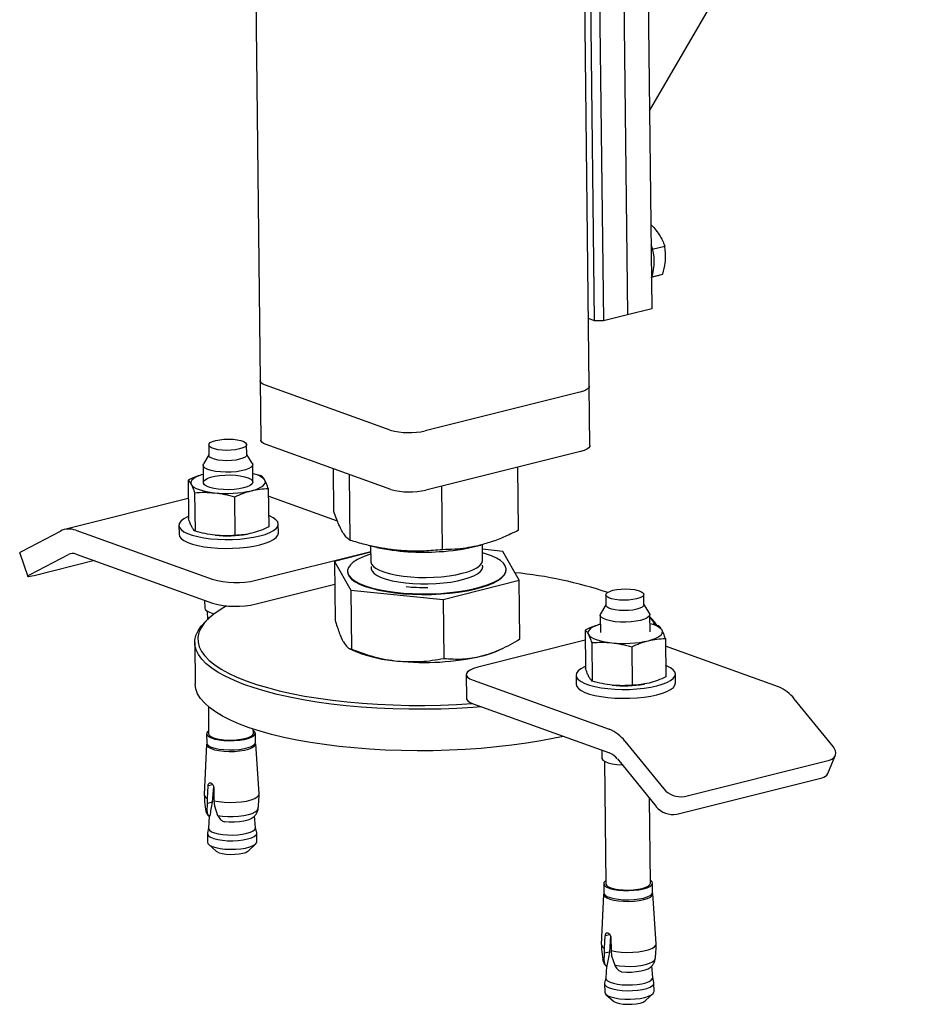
# Model space of a CAD drawing. Header units: millimetres. Extents: x 0 to 841, y 0 to 594.
# Tile 78 of 177: x 483 to 498, y 38 to 54. Entities that reach past the tile are written whole.
import ezdxf

# ---------------------------------------------------------------- set-up
doc = ezdxf.new("R2010")
doc.units = ezdxf.units.MM
doc.layers.add('TRAIT-FORT', color=4, linetype='Continuous', lineweight=25)

msp = doc.modelspace()

# ---------------------------------------------------------------- linework, layer by layer
at = {"layer": 'TRAIT-FORT', "color": 4, "linetype": 'Continuous', "lineweight": 25}
for p, q in [((486.879, 75.533), (487.193, 48.155)), ((492.491, 48.066), (492.179, 75.333)), ((493.462, 52.501), (504.37, 71.225)), ((493.378, 59.813), (493.499, 49.313)), ((492.579, 49.121), (492.459, 59.621)), ((492.599, 59.618), (492.72, 49.118)), ((492.989, 59.716), (493.109, 49.216)), ((493.508, 50.273), (493.707, 50.323)), ((493.5, 49.828), (493.675, 49.871)), ((493.499, 49.313), (493.109, 49.216)), ((492.579, 49.121), (492.479, 49.157)), ((493.109, 49.216), (492.72, 49.118)), ((492.72, 49.118), (492.579, 49.121)), ((487.193, 48.155), (487.203, 47.2)), ((489.287, 47.36), (487.281, 48.081)), ((492.502, 47.111), (492.491, 48.066)), ((492.342, 47.971), (489.849, 47.347)), ((486.364, 47.121), (486.366, 46.954)), ((486.976, 46.961), (486.974, 47.128)), ((489.297, 46.405), (487.292, 47.127)), ((486.366, 46.962), (486.279, 46.817)), ((487.066, 46.826), (486.976, 46.969)), ((492.353, 47.016), (489.86, 46.393)), ((486.273, 46.795), (486.276, 46.514)), ((487.076, 46.523), (487.073, 46.804)), ((491.354, 45.747), (491.343, 46.764)), ((487.216, 46.621), (487.075, 46.657)), ((488.38, 46.047), (488.372, 46.738)), ((488.642, 45.584), (488.63, 46.645)), ((486.031, 46.554), (486.038, 45.935)), ((490.13, 45.434), (490.118, 46.457)), ((486.137, 46.351), (486.144, 45.733)), ((487.323, 46.419), (487.33, 45.8)), ((488.438, 45.894), (487.324, 46.294)), ((486.034, 46.257), (484.04, 45.759)), ((486.79, 45.665), (486.783, 46.284)), ((485.884, 45.827), (485.886, 45.683)), ((487.486, 45.702), (487.484, 45.845)), ((483.362, 45.412), (483.976, 45.734)), ((484.225, 45.746), (486.419, 44.957)), ((486.982, 45.684), (486.986, 45.684)), ((488.949, 45.501), (489.071, 45.472)), ((488.972, 45.495), (488.975, 45.244)), ((490.673, 45.491), (490.746, 45.509)), ((490.775, 45.265), (490.772, 45.519)), ((483.32, 45.379), (483.449, 45.004)), ((483.491, 45.036), (484.105, 45.358)), ((484.23, 45.364), (486.423, 44.575)), ((487.122, 44.942), (488.973, 45.404)), ((488.973, 45.393), (488.389, 45.244)), ((491.101, 45.407), (490.773, 45.441)), ((491.364, 44.944), (491.101, 45.407)), ((484.525, 45.258), (483.551, 45.014)), ((488.389, 45.244), (488.652, 44.78)), ((488.389, 45.244), (488.4, 44.297)), ((488.599, 45.089), (488.599, 45.079)), ((491.154, 45.108), (491.154, 45.118)), ((487.126, 44.56), (488.394, 44.877)), ((490.139, 44.63), (491.364, 44.944)), ((491.375, 43.997), (491.364, 44.944)), ((488.652, 44.78), (490.139, 44.63)), ((488.652, 44.78), (488.662, 43.833)), ((492.76, 44.707), (492.762, 44.54)), ((493.372, 44.547), (493.37, 44.714)), ((486.298, 44.62), (486.299, 44.495)), ((490.139, 44.63), (490.15, 43.683)), ((492.762, 44.548), (492.675, 44.403)), ((493.462, 44.412), (493.372, 44.555)), ((486.34, 44.443), (486.342, 44.307)), ((493.472, 44.109), (493.469, 44.391)), ((486.37, 44.333), (486.323, 44.289)), ((492.669, 44.382), (492.672, 44.1)), ((493.612, 44.208), (493.47, 44.243)), ((492.426, 44.141), (492.433, 43.522)), ((486.139, 43.939), (486.147, 43.271)), ((492.428, 43.976), (490.697, 43.543)), ((492.532, 43.938), (492.539, 43.319)), ((493.718, 44.005), (493.725, 43.386)), ((488.628, 43.843), (488.734, 43.795)), ((491.048, 43.821), (491.108, 43.85)), ((493.178, 43.87), (493.185, 43.251)), ((495.542, 43.225), (493.72, 43.881)), ((490.511, 43.424), (490.515, 43.043)), ((490.621, 43.333), (492.815, 42.543)), ((492.28, 43.413), (492.281, 43.27)), ((493.881, 43.288), (493.88, 43.431)), ((493.377, 43.27), (493.381, 43.271)), ((496.42, 42.264), (495.793, 43.033)), ((486.358, 42.908), (486.363, 42.472)), ((490.625, 42.951), (492.819, 42.161)), ((487.083, 42.48), (487.082, 42.546)), ((486.33, 42.471), (486.332, 42.323)), ((487.117, 42.332), (487.115, 42.48)), ((493.067, 42.351), (493.693, 41.582)), ((486.327, 42.301), (486.292, 41.494)), ((487.176, 41.504), (487.122, 42.31)), ((492.694, 42.207), (492.695, 42.081)), ((492.736, 42.03), (492.758, 40.058)), ((492.945, 42.065), (493.572, 41.297)), ((494.025, 41.463), (496.362, 42.047)), ((496.334, 41.832), (496.455, 42.117)), ((493.903, 41.177), (496.241, 41.762)), ((486.343, 41.431), (486.354, 41.631)), ((486.429, 41.65), (486.354, 41.631)), ((486.44, 41.629), (486.42, 41.369)), ((486.446, 41.598), (486.448, 41.393)), ((486.345, 41.35), (486.343, 41.431)), ((486.448, 41.393), (486.456, 41.31)), ((493.478, 40.066), (493.462, 41.43)), ((486.338, 41.218), (486.345, 41.35)), ((486.42, 41.369), (486.345, 41.35)), ((486.456, 41.31), (486.508, 41.157)), ((486.373, 41.14), (486.361, 40.951)), ((486.364, 41.146), (486.381, 41.15)), ((486.377, 41.138), (486.364, 41.146)), ((486.381, 41.15), (486.377, 41.138)), ((486.583, 41.067), (486.616, 41.052)), ((487.119, 40.96), (487.102, 41.145)), ((486.361, 40.954), (486.344, 40.869)), ((487.138, 40.878), (487.119, 40.962)), ((486.344, 40.862), (486.345, 40.724)), ((487.14, 40.733), (487.138, 40.871)), ((486.365, 40.688), (486.485, 40.581)), ((487.003, 40.587), (487.121, 40.696)), ((492.726, 40.058), (492.727, 39.91)), ((493.512, 39.919), (493.511, 40.067)), ((492.722, 39.888), (492.687, 39.08)), ((493.572, 39.09), (493.518, 39.897)), ((492.738, 39.018), (492.75, 39.218)), ((492.825, 39.236), (492.75, 39.218)), ((492.835, 39.216), (492.816, 38.955)), ((492.842, 39.185), (492.844, 38.98)), ((492.74, 38.936), (492.738, 39.018)), ((492.734, 38.804), (492.74, 38.936)), ((492.816, 38.955), (492.74, 38.936)), ((492.844, 38.98), (492.851, 38.896)), ((492.851, 38.896), (492.903, 38.743)), ((492.769, 38.727), (492.757, 38.538)), ((492.76, 38.733), (492.776, 38.737)), ((492.773, 38.724), (492.76, 38.733)), ((492.776, 38.737), (492.773, 38.724)), ((493.514, 38.547), (493.498, 38.732)), ((492.757, 38.54), (492.74, 38.456)), ((492.979, 38.654), (493.012, 38.638)), ((493.533, 38.465), (493.514, 38.549)), ((492.739, 38.448), (492.741, 38.311)), ((493.536, 38.32), (493.534, 38.457)), ((492.761, 38.274), (492.881, 38.168)), ((493.399, 38.174), (493.516, 38.283))]:
    msp.add_line(p, q, dxfattribs=at)
at = {"layer": 'TRAIT-FORT', "color": 4, "linetype": 'Continuous', "lineweight": 25, "flags": 128}
for points in [[(487.281, 48.081), (487.238, 48.1), (487.209, 48.122), (487.194, 48.145), (487.193, 48.155)], [(487.281, 48.081), (487.238, 48.1), (487.209, 48.122), (487.194, 48.145), (487.193, 48.155)], [(492.491, 48.066), (492.489, 48.052), (492.473, 48.029), (492.442, 48.008), (492.398, 47.988), (492.342, 47.971)], [(492.491, 48.066), (492.489, 48.052), (492.473, 48.029), (492.442, 48.008), (492.398, 47.988), (492.342, 47.971)], [(486.478, 47.193), (486.541, 47.205), (486.61, 47.213), (486.684, 47.215), (486.756, 47.212), (486.824, 47.204), (486.882, 47.192), (486.928, 47.175), (486.959, 47.156), (486.973, 47.134), (486.97, 47.112), (486.949, 47.091), (486.912, 47.072), (486.86, 47.056), (486.798, 47.043), (486.728, 47.036), (486.655, 47.033), (486.582, 47.036), (486.515, 47.044), (486.456, 47.057), (486.41, 47.074), (486.379, 47.093), (486.365, 47.115), (486.369, 47.136), (486.39, 47.158), (486.427, 47.177), (486.478, 47.193)], [(487.292, 47.127), (487.249, 47.146), (487.22, 47.167), (487.205, 47.19), (487.203, 47.2)], [(492.502, 47.111), (492.5, 47.098), (492.484, 47.075), (492.453, 47.053), (492.409, 47.033), (492.353, 47.016)], [(486.862, 46.889), (486.8, 46.876), (486.73, 46.869), (486.657, 46.866), (486.584, 46.869), (486.517, 46.877), (486.458, 46.89), (486.412, 46.907), (486.381, 46.926), (486.367, 46.947), (486.366, 46.954)], [(486.976, 46.961), (486.972, 46.945), (486.951, 46.924), (486.914, 46.905), (486.862, 46.889)], [(487.066, 46.826), (487.072, 46.814), (487.069, 46.788), (487.048, 46.763), (487.01, 46.739), (486.956, 46.719), (486.889, 46.702), (486.811, 46.689), (486.727, 46.682), (486.641, 46.681), (486.556, 46.685), (486.476, 46.694), (486.406, 46.708), (486.348, 46.727), (486.306, 46.749), (486.28, 46.773), (486.273, 46.799), (486.279, 46.817)], [(486.275, 46.647), (486.242, 46.637), (486.192, 46.619), (486.15, 46.599), (486.117, 46.577), (486.093, 46.554), (486.08, 46.531), (486.076, 46.508), (486.083, 46.485)], [(486.925, 46.429), (486.853, 46.414), (486.772, 46.404), (486.687, 46.4), (486.601, 46.401), (486.519, 46.408), (486.444, 46.42), (486.38, 46.436), (486.33, 46.456), (486.296, 46.479), (486.28, 46.504), (486.282, 46.53), (486.303, 46.555), (486.341, 46.578), (486.395, 46.599), (486.462, 46.616), (486.539, 46.628), (486.622, 46.635), (486.708, 46.637), (486.793, 46.633), (486.872, 46.623), (486.942, 46.609), (486.999, 46.591), (487.041, 46.569), (487.067, 46.545), (487.074, 46.519), (487.062, 46.494), (487.032, 46.469), (486.986, 46.447), (486.925, 46.429)], [(486.083, 46.485), (486.1, 46.462), (486.127, 46.44), (486.164, 46.42), (486.209, 46.401), (486.262, 46.385), (486.322, 46.37), (486.388, 46.358), (486.459, 46.349)], [(487.052, 46.383), (487.11, 46.399), (487.16, 46.418), (487.203, 46.438), (487.236, 46.459), (487.259, 46.482), (487.273, 46.505), (487.276, 46.529), (487.269, 46.552)], [(487.185, 45.655), (487.273, 45.681), (487.347, 45.709), (487.406, 45.741), (487.449, 45.774), (487.476, 45.809), (487.484, 45.845), (487.475, 45.88), (487.447, 45.915), (487.403, 45.948), (487.343, 45.978), (487.328, 45.984)], [(486.037, 45.969), (486.021, 45.962), (485.962, 45.931), (485.919, 45.897), (485.893, 45.862), (485.884, 45.826), (485.894, 45.791), (485.921, 45.757), (485.965, 45.724), (486.025, 45.694), (486.1, 45.667), (486.188, 45.644), (486.287, 45.625), (486.395, 45.611), (486.509, 45.601), (486.628, 45.597), (486.747, 45.599), (486.865, 45.606), (486.979, 45.617), (487.087, 45.634), (487.185, 45.655)], [(485.886, 45.683), (485.886, 45.683), (485.895, 45.648), (485.922, 45.613), (485.966, 45.581), (486.027, 45.551), (486.102, 45.524), (486.19, 45.5), (486.289, 45.482), (486.397, 45.467), (486.511, 45.458), (486.629, 45.454), (486.749, 45.456), (486.867, 45.462), (486.981, 45.474), (487.089, 45.491), (487.187, 45.512)], [(487.187, 45.512), (487.274, 45.537), (487.349, 45.566), (487.408, 45.598), (487.451, 45.631), (487.477, 45.666), (487.486, 45.702)], [(483.32, 45.379), (483.32, 45.381), (483.325, 45.389), (483.339, 45.399), (483.362, 45.412)], [(488.973, 45.363), (488.935, 45.351), (488.84, 45.315), (488.759, 45.276), (488.693, 45.235), (488.645, 45.192), (488.613, 45.147), (488.599, 45.102), (488.604, 45.057), (488.626, 45.013), (488.665, 44.97), (488.722, 44.928), (488.795, 44.89), (488.883, 44.854), (488.985, 44.821), (489.099, 44.793), (489.224, 44.769), (489.359, 44.75), (489.501, 44.736), (489.648, 44.727), (489.798, 44.723), (489.95, 44.724), (490.1, 44.731), (490.247, 44.743), (490.389, 44.76), (490.524, 44.782), (490.65, 44.808), (490.765, 44.839), (490.867, 44.873), (490.955, 44.911), (491.029, 44.951), (491.086, 44.993), (491.126, 45.037), (491.149, 45.082), (491.154, 45.127), (491.14, 45.172), (491.11, 45.216), (491.061, 45.258), (490.997, 45.298), (490.916, 45.335), (490.821, 45.37), (490.773, 45.384)], [(488.975, 45.244), (488.975, 45.238), (488.987, 45.201), (489.016, 45.165), (489.062, 45.13), (489.124, 45.099), (489.201, 45.07), (489.29, 45.044), (489.391, 45.023), (489.502, 45.007), (489.619, 44.995), (489.742, 44.988), (489.867, 44.986), (489.992, 44.99), (490.115, 44.999), (490.234, 45.012), (490.345, 45.031), (490.447, 45.054), (490.538, 45.08), (490.616, 45.11), (490.68, 45.143), (490.728, 45.178), (490.76, 45.215), (490.774, 45.252), (490.775, 45.265)], [(488.979, 45.163), (488.979, 45.163), (488.978, 45.125), (488.994, 45.088), (489.028, 45.053), (489.078, 45.019), (489.143, 44.988), (489.223, 44.96), (489.316, 44.935), (489.419, 44.915), (489.532, 44.9), (489.651, 44.889), (489.774, 44.884), (489.9, 44.883), (490.025, 44.888), (490.147, 44.898), (490.263, 44.913), (490.373, 44.933), (490.472, 44.957), (490.56, 44.984), (490.635, 45.015), (490.695, 45.048), (490.739, 45.084), (490.766, 45.121), (490.776, 45.158), (490.772, 45.184)], [(483.551, 45.014), (483.516, 45.006), (483.487, 45.001), (483.466, 44.999), (483.453, 45.001), (483.449, 45.005), (483.454, 45.013), (483.468, 45.023), (483.491, 45.036)], [(488.599, 45.079), (488.604, 45.047), (488.626, 45.003), (488.665, 44.96), (488.722, 44.919), (488.795, 44.88), (488.883, 44.844), (488.985, 44.812), (489.099, 44.784), (489.225, 44.76), (489.359, 44.74), (489.501, 44.726), (489.648, 44.717), (489.798, 44.713), (489.95, 44.715), (490.1, 44.721), (490.247, 44.733), (490.389, 44.751), (490.524, 44.772), (490.65, 44.799), (490.765, 44.829), (490.867, 44.864), (490.956, 44.901), (491.029, 44.941), (491.086, 44.984), (491.126, 45.028), (491.149, 45.073), (491.154, 45.108)], [(493.256, 44.642), (493.194, 44.63), (493.124, 44.622), (493.05, 44.62), (492.978, 44.623), (492.91, 44.631), (492.852, 44.643), (492.806, 44.66), (492.775, 44.68), (492.761, 44.701), (492.764, 44.723), (492.785, 44.744), (492.822, 44.763), (492.874, 44.78), (492.936, 44.792), (493.006, 44.799), (493.079, 44.802), (493.152, 44.799), (493.219, 44.791), (493.278, 44.778), (493.324, 44.761), (493.355, 44.742), (493.369, 44.721), (493.366, 44.699), (493.345, 44.677), (493.307, 44.658), (493.256, 44.642)], [(493.372, 44.547), (493.367, 44.532), (493.346, 44.51), (493.309, 44.491), (493.258, 44.475), (493.196, 44.463), (493.126, 44.455), (493.052, 44.453), (492.98, 44.456), (492.912, 44.464), (492.854, 44.476), (492.808, 44.493), (492.777, 44.513), (492.763, 44.534), (492.762, 44.54)], [(486.652, 44.529), (486.547, 44.468), (486.445, 44.397), (486.36, 44.324), (486.292, 44.25), (486.241, 44.175), (486.207, 44.099), (486.191, 44.023), (486.192, 43.947), (486.211, 43.871), (486.247, 43.797), (486.301, 43.723)], [(486.299, 44.495), (486.307, 44.473), (486.332, 44.448), (486.375, 44.426), (486.432, 44.408), (486.454, 44.403)], [(493.319, 44.296), (493.246, 44.281), (493.165, 44.272), (493.08, 44.267), (492.993, 44.268), (492.911, 44.275), (492.835, 44.287), (492.771, 44.304), (492.72, 44.324), (492.686, 44.347), (492.67, 44.372), (492.672, 44.398), (492.675, 44.403)], [(493.462, 44.412), (493.468, 44.387), (493.457, 44.362), (493.427, 44.337), (493.38, 44.315), (493.319, 44.296)], [(486.253, 43.671), (486.199, 43.746), (486.162, 43.822), (486.142, 43.898), (486.141, 43.975), (486.158, 44.053), (486.192, 44.129), (486.244, 44.205), (486.313, 44.28), (486.323, 44.289)], [(492.67, 44.233), (492.638, 44.224), (492.588, 44.205), (492.545, 44.185), (492.512, 44.163), (492.489, 44.141), (492.475, 44.118), (492.472, 44.094), (492.479, 44.071)], [(492.479, 44.071), (492.496, 44.048), (492.523, 44.027), (492.559, 44.006), (492.604, 43.988), (492.657, 43.971), (492.718, 43.957), (492.784, 43.945), (492.855, 43.936)], [(493.448, 43.969), (493.506, 43.986), (493.556, 44.004), (493.598, 44.024), (493.631, 44.046), (493.655, 44.068), (493.668, 44.092), (493.672, 44.115), (493.665, 44.138)], [(490.755, 42.904), (490.616, 42.894), (490.36, 42.879), (490.103, 42.869), (489.844, 42.864), (489.585, 42.865), (489.328, 42.871), (489.074, 42.883), (488.823, 42.9), (488.578, 42.922), (488.338, 42.949), (488.107, 42.98), (487.883, 43.017), (487.669, 43.058), (487.466, 43.104), (487.275, 43.154), (487.095, 43.208), (486.929, 43.265), (486.778, 43.326), (486.641, 43.39), (486.519, 43.457), (486.414, 43.526), (486.325, 43.598), (486.253, 43.671)], [(486.301, 43.723), (486.372, 43.65), (486.46, 43.58), (486.564, 43.511), (486.683, 43.446), (486.819, 43.382), (486.968, 43.322), (487.132, 43.266), (487.309, 43.213), (487.498, 43.163), (487.698, 43.118), (487.909, 43.078), (488.13, 43.042), (488.359, 43.01), (488.595, 42.983), (488.837, 42.962), (489.084, 42.945), (489.335, 42.934), (489.589, 42.928), (489.844, 42.927), (490.099, 42.931), (490.354, 42.941), (490.606, 42.956), (490.606, 42.956)], [(490.697, 43.543), (490.627, 43.522), (490.572, 43.497), (490.534, 43.47), (490.513, 43.441), (490.512, 43.412), (490.531, 43.383), (490.567, 43.357), (490.621, 43.333)], [(492.433, 43.556), (492.417, 43.549), (492.357, 43.517), (492.314, 43.483), (492.288, 43.448), (492.28, 43.413), (492.289, 43.377), (492.316, 43.343), (492.36, 43.31), (492.421, 43.28), (492.496, 43.253), (492.584, 43.23), (492.683, 43.211), (492.791, 43.197), (492.905, 43.188), (493.023, 43.184), (493.143, 43.185), (493.261, 43.192), (493.375, 43.204), (493.483, 43.22), (493.581, 43.242), (493.668, 43.267), (493.742, 43.296), (493.802, 43.327), (493.845, 43.361), (493.871, 43.396), (493.88, 43.431), (493.87, 43.467), (493.843, 43.501), (493.799, 43.534), (493.739, 43.564), (493.723, 43.57)], [(492.281, 43.27), (492.281, 43.27), (492.291, 43.234), (492.318, 43.2), (492.362, 43.167), (492.422, 43.137), (492.497, 43.11), (492.585, 43.087), (492.684, 43.068), (492.792, 43.054), (492.907, 43.045), (493.025, 43.041), (493.144, 43.042), (493.263, 43.049), (493.377, 43.061), (493.484, 43.077), (493.583, 43.098), (493.67, 43.124), (493.744, 43.152), (493.803, 43.184), (493.847, 43.218), (493.873, 43.253), (493.881, 43.288)], [(492.079, 42.428), (491.935, 42.397), (491.713, 42.355), (491.483, 42.318), (491.245, 42.285), (491, 42.258), (490.75, 42.235), (490.496, 42.217), (490.239, 42.205), (489.981, 42.198), (489.722, 42.196), (489.464, 42.2), (489.208, 42.208), (488.955, 42.223), (488.707, 42.242), (488.465, 42.266), (488.229, 42.296), (488.001, 42.33), (487.783, 42.369), (487.574, 42.412), (487.377, 42.46), (487.191, 42.512), (487.018, 42.568), (486.859, 42.627), (486.715, 42.689), (486.586, 42.755), (486.472, 42.823), (486.375, 42.893), (486.295, 42.966), (486.231, 43.04), (486.186, 43.115), (486.157, 43.192), (486.147, 43.269), (486.147, 43.271)], [(490.515, 43.043), (490.517, 43.03), (490.535, 43.001), (490.572, 42.975), (490.625, 42.951)], [(486.362, 42.518), (486.342, 42.5), (486.33, 42.475), (486.337, 42.45), (486.362, 42.426), (486.404, 42.404), (486.461, 42.386), (486.53, 42.372), (486.607, 42.363), (486.691, 42.359), (486.776, 42.36), (486.858, 42.367), (486.934, 42.379), (487, 42.396), (487.053, 42.416), (487.091, 42.439), (487.111, 42.464), (487.114, 42.489), (487.098, 42.514), (487.082, 42.526)], [(486.332, 42.323), (486.339, 42.302), (486.364, 42.278), (486.406, 42.256), (486.462, 42.238), (486.531, 42.224), (486.609, 42.215), (486.693, 42.211), (486.777, 42.212), (486.86, 42.219), (486.936, 42.231), (487.002, 42.248), (487.055, 42.268), (487.093, 42.291), (487.113, 42.316), (487.117, 42.332)], [(486.363, 42.472), (486.363, 42.471), (486.372, 42.448), (486.399, 42.425), (486.442, 42.406), (486.499, 42.389), (486.568, 42.377), (486.644, 42.37), (486.724, 42.368), (486.804, 42.372), (486.88, 42.381), (486.948, 42.395), (487.005, 42.412), (487.048, 42.433), (487.074, 42.456), (487.083, 42.48)], [(486.327, 42.301), (486.334, 42.277), (486.359, 42.253), (486.401, 42.231), (486.459, 42.213), (486.529, 42.199), (486.608, 42.189), (486.692, 42.185), (486.778, 42.187), (486.862, 42.194), (486.939, 42.206), (487.006, 42.223), (487.06, 42.244), (487.098, 42.267), (487.119, 42.292), (487.122, 42.31)], [(496.362, 42.047), (496.398, 42.06), (496.426, 42.079), (496.447, 42.103), (496.46, 42.131), (496.463, 42.162), (496.458, 42.196), (496.443, 42.23), (496.42, 42.264)], [(492.695, 42.081), (492.696, 42.072), (492.713, 42.047), (492.747, 42.023), (492.797, 42.003), (492.862, 41.987), (492.937, 41.975), (493.02, 41.968), (493.024, 41.968)], [(486.448, 41.393), (486.526, 41.378), (486.613, 41.369), (486.705, 41.365), (486.799, 41.367), (486.889, 41.375), (486.973, 41.388), (487.046, 41.407), (487.105, 41.429), (487.147, 41.454), (487.171, 41.482), (487.176, 41.504)], [(486.312, 41.256), (486.316, 41.243), (486.338, 41.218)], [(486.508, 41.157), (486.586, 41.146), (486.671, 41.14), (486.759, 41.14), (486.846, 41.145), (486.929, 41.155), (487.003, 41.17), (487.065, 41.189), (487.114, 41.212), (487.146, 41.236), (487.16, 41.262), (487.161, 41.266)], [(487.079, 41.122), (487.047, 41.101), (486.996, 41.082), (486.932, 41.066), (486.858, 41.054), (486.778, 41.048), (486.696, 41.047), (486.616, 41.052)], [(486.361, 40.951), (486.362, 40.94), (486.378, 40.916), (486.41, 40.894), (486.458, 40.875), (486.519, 40.859), (486.59, 40.848), (486.669, 40.842), (486.75, 40.84), (486.832, 40.845), (486.909, 40.854), (486.978, 40.868)], [(486.978, 40.868), (487.035, 40.886), (487.08, 40.907), (487.108, 40.93), (487.119, 40.954), (487.119, 40.96)], [(486.344, 40.869), (486.345, 40.853), (486.361, 40.828), (486.395, 40.804), (486.445, 40.784), (486.509, 40.768), (486.584, 40.756), (486.666, 40.749), (486.752, 40.748), (486.837, 40.752), (486.918, 40.762), (486.99, 40.777)], [(486.99, 40.777), (487.051, 40.795), (487.097, 40.817), (487.127, 40.842), (487.138, 40.867), (487.138, 40.878)], [(486.345, 40.724), (486.352, 40.702), (486.377, 40.678), (486.42, 40.656), (486.477, 40.638), (486.547, 40.624), (486.626, 40.614), (486.71, 40.611), (486.796, 40.612), (486.88, 40.619), (486.957, 40.631), (487.024, 40.648), (487.078, 40.669), (487.116, 40.692), (487.136, 40.717), (487.14, 40.733)], [(486.485, 40.581), (486.495, 40.574), (486.532, 40.556), (486.583, 40.542), (486.645, 40.533), (486.715, 40.529), (486.786, 40.53), (486.854, 40.536), (486.915, 40.548)], [(493.364, 39.974), (493.424, 39.992), (493.47, 40.014), (493.499, 40.038), (493.51, 40.063), (493.504, 40.088), (493.479, 40.112), (493.478, 40.113)], [(492.758, 40.105), (492.75, 40.099), (492.729, 40.074), (492.727, 40.048), (492.743, 40.024), (492.777, 40.001), (492.826, 39.981), (492.889, 39.965), (492.963, 39.953), (493.044, 39.947), (493.129, 39.945), (493.213, 39.95), (493.293, 39.959), (493.364, 39.974)], [(492.758, 40.058), (492.758, 40.058), (492.768, 40.034), (492.794, 40.012), (492.838, 39.992), (492.895, 39.976), (492.963, 39.964), (493.04, 39.957), (493.12, 39.955), (493.2, 39.959), (493.276, 39.967), (493.344, 39.981)], [(493.344, 39.981), (493.401, 39.999), (493.443, 40.019), (493.469, 40.042), (493.478, 40.066)], [(492.722, 39.888), (492.723, 39.876), (492.74, 39.851), (492.774, 39.828), (492.824, 39.808), (492.888, 39.792), (492.963, 39.78), (493.045, 39.773), (493.131, 39.772), (493.216, 39.776), (493.297, 39.786), (493.37, 39.801)], [(492.727, 39.91), (492.729, 39.901), (492.745, 39.876), (492.778, 39.853), (492.828, 39.833), (492.891, 39.817), (492.965, 39.805), (493.046, 39.799), (493.131, 39.797), (493.215, 39.802), (493.294, 39.811), (493.366, 39.826)], [(493.366, 39.826), (493.426, 39.844), (493.472, 39.866), (493.501, 39.89), (493.512, 39.915), (493.512, 39.919)], [(493.37, 39.801), (493.43, 39.819), (493.477, 39.841), (493.506, 39.866), (493.518, 39.891), (493.518, 39.897)], [(492.844, 38.98), (492.921, 38.965), (493.008, 38.955), (493.1, 38.951), (493.194, 38.954), (493.285, 38.961), (493.369, 38.975), (493.442, 38.993), (493.5, 39.015), (493.543, 39.041), (493.567, 39.068), (493.572, 39.09)], [(492.708, 38.841), (492.712, 38.83), (492.734, 38.804)], [(492.903, 38.743), (492.982, 38.732), (493.067, 38.727), (493.155, 38.726), (493.242, 38.731), (493.324, 38.742), (493.398, 38.757), (493.461, 38.776), (493.509, 38.798), (493.541, 38.823), (493.556, 38.849), (493.556, 38.853)], [(493.012, 38.638), (493.092, 38.634), (493.174, 38.634), (493.254, 38.641), (493.328, 38.652), (493.392, 38.668), (493.442, 38.688), (493.475, 38.709)], [(492.757, 38.538), (492.763, 38.514), (492.788, 38.491), (492.828, 38.47), (492.883, 38.453), (492.949, 38.439), (493.024, 38.43), (493.105, 38.427), (493.187, 38.428), (493.266, 38.435), (493.34, 38.447), (493.404, 38.463), (493.455, 38.482), (493.491, 38.504), (493.511, 38.528), (493.514, 38.547)], [(492.74, 38.456), (492.739, 38.452), (492.746, 38.426), (492.772, 38.402), (492.814, 38.38), (492.871, 38.362), (492.941, 38.348), (493.02, 38.338), (493.104, 38.334), (493.19, 38.336), (493.274, 38.343), (493.351, 38.355), (493.418, 38.372), (493.472, 38.392), (493.51, 38.416), (493.53, 38.441), (493.533, 38.465)], [(492.741, 38.311), (492.742, 38.301), (492.758, 38.277), (492.792, 38.253), (492.842, 38.233), (492.906, 38.217), (492.981, 38.205), (493.063, 38.198), (493.149, 38.197), (493.234, 38.201), (493.315, 38.211), (493.387, 38.226)], [(493.387, 38.226), (493.448, 38.244), (493.494, 38.266), (493.524, 38.291), (493.535, 38.316), (493.536, 38.32)], [(492.881, 38.168), (492.89, 38.161), (492.927, 38.143), (492.979, 38.129), (493.041, 38.119), (493.11, 38.115), (493.181, 38.116), (493.25, 38.123), (493.31, 38.134), (493.359, 38.15), (493.394, 38.169), (493.399, 38.174)]]:
    msp.add_lwpolyline(points, dxfattribs=at)
at = {"layer": 'TRAIT-FORT', "color": 4, "linetype": 'Continuous', "lineweight": 25}
for centre, radius, start, end in [((492.807, 50.069), 0.733, 339.4627, 21.849), ((489.591, 48.431), 1.113, 254.1179, 283.38), ((487.024, 46.328), 0.332, 42.4185, 81.2068), ((486.655, 48.151), 1.812, 263.8122, 282.6712), ((489.602, 47.476), 1.113, 254.1179, 283.38), ((484.114, 45.463), 0.304, 68.5448, 117.003), ((486.664, 47.535), 1.878, 263.9998, 279.7533), ((484.174, 45.223), 0.152, 68.5448, 117.003), ((489.819, 49.003), 3.61, 258.0402, 274.1055), ((489.921, 48.544), 3.145, 272.8452, 283.8418), ((490.646, 38.379), 6.716, 71.354, 84.4471), ((486.8, 46.296), 1.392, 254.1179, 283.38), ((486.804, 45.914), 1.392, 254.1179, 283.38), ((493.021, 43.867), 0.66, 32.1751, 47.2185), ((493.082, 43.993), 0.523, 26.1675, 42.2382), ((493.419, 43.914), 0.332, 42.4185, 81.2068), ((493.05, 45.737), 1.812, 263.8122, 282.6712), ((489.563, 45.866), 2.231, 248.1989, 266.0051), ((490.399, 45.232), 1.553, 283.575, 294.7081), ((489.841, 47.725), 4.107, 263.933, 282.9728), ((493.059, 45.121), 1.878, 263.9998, 279.7533), ((495.316, 42.669), 0.601, 37.3037, 67.9114), ((492.589, 41.987), 0.601, 37.3037, 67.9114), ((492.706, 41.883), 0.3, 37.3037, 67.9114), ((496.219, 41.888), 0.128, 280.009, 334.1317), ((493.963, 41.811), 0.354, 220.2917, 280.1183), ((486.364, 41.501), 0.0727, 185.3921, 253.0487), ((493.841, 41.525), 0.354, 220.2917, 280.1183), ((486.885, 40.734), 0.189, 279.033, 308.7054), ((492.76, 39.087), 0.0727, 185.3921, 253.0487)]:
    msp.add_arc(centre, radius, start, end, dxfattribs=at)
for points, knots in [([(493.483, 50.668), (493.505, 50.646), (493.557, 50.594), (493.62, 50.508), (493.673, 50.413), (493.696, 50.353), (493.707, 50.323)], [0, 0, 0, 0, 0.205522, 0.497585, 0.746491, 1, 1, 1, 1]), ([(493.675, 49.871), (493.691, 49.932), (493.717, 50.032), (493.725, 50.169), (493.718, 50.258), (493.71, 50.308), (493.707, 50.323)], [0, 0, 0, 0, 0.385549, 0.637642, 0.896546, 1, 1, 1, 1]), ([(493.488, 49.817), (493.489, 49.818), (493.522, 49.827), (493.572, 49.841), (493.633, 49.859), (493.661, 49.867), (493.675, 49.871)], [0, 0, 0, 0, 0.0041434, 0.370236, 0.6822326, 1, 1, 1, 1]), ([(486.275, 46.646), (486.238, 46.635), (486.156, 46.611), (486.075, 46.575), (486.031, 46.554)], [0, 0, 0, 0, 0.445837, 1, 1, 1, 1]), ([(487.269, 46.552), (487.26, 46.567), (487.242, 46.598), (487.225, 46.614), (487.216, 46.621)], [0, 0, 0, 0, 0.497844, 1, 1, 1, 1]), ([(486.031, 46.554), (486.039, 46.547), (486.057, 46.531), (486.074, 46.5), (486.083, 46.485)], [0, 0, 0, 0, 0.4981655, 1, 1, 1, 1]), ([(486.083, 46.485), (486.092, 46.466), (486.11, 46.429), (486.128, 46.377), (486.137, 46.351)], [0, 0, 0, 0, 0.497844, 1, 1, 1, 1]), ([(487.323, 46.419), (487.314, 46.444), (487.296, 46.496), (487.278, 46.533), (487.269, 46.552)], [0, 0, 0, 0, 0.498165, 1, 1, 1, 1]), ([(486.137, 46.351), (486.19, 46.355), (486.297, 46.362), (486.405, 46.353), (486.459, 46.349)], [0, 0, 0, 0, 0.4981655, 1, 1, 1, 1]), ([(486.459, 46.349), (486.513, 46.342), (486.622, 46.328), (486.729, 46.298), (486.783, 46.284)], [0, 0, 0, 0, 0.497844, 1, 1, 1, 1]), ([(486.783, 46.284), (486.827, 46.304), (486.916, 46.344), (487.007, 46.37), (487.052, 46.383)], [0, 0, 0, 0, 0.498165, 1, 1, 1, 1]), ([(487.052, 46.383), (487.097, 46.393), (487.188, 46.412), (487.278, 46.416), (487.323, 46.419)], [0, 0, 0, 0, 0.4978438, 1, 1, 1, 1]), ([(488.642, 45.584), (488.625, 45.596), (488.592, 45.619), (488.544, 45.679), (488.501, 45.752), (488.46, 45.836), (488.421, 45.932), (488.394, 46.008), (488.38, 46.047)], [0, 0, 0, 0, 0.202068, 0.3827, 0.555315, 0.692992, 0.838894, 1, 1, 1, 1]), ([(486.091, 45.802), (486.082, 45.821), (486.064, 45.858), (486.047, 45.909), (486.038, 45.935)], [0, 0, 0, 0, 0.497844, 1, 1, 1, 1]), ([(486.144, 45.733), (486.135, 45.74), (486.118, 45.756), (486.1, 45.787), (486.091, 45.802)], [0, 0, 0, 0, 0.498165, 1, 1, 1, 1]), ([(486.467, 45.667), (486.413, 45.674), (486.305, 45.689), (486.198, 45.718), (486.144, 45.733)], [0, 0, 0, 0, 0.497844, 1, 1, 1, 1]), ([(486.79, 45.665), (486.737, 45.661), (486.63, 45.654), (486.522, 45.663), (486.467, 45.667)], [0, 0, 0, 0, 0.498165, 1, 1, 1, 1]), ([(487.06, 45.7), (487.015, 45.691), (486.924, 45.671), (486.835, 45.667), (486.79, 45.665)], [0, 0, 0, 0, 0.497844, 1, 1, 1, 1]), ([(487.33, 45.8), (487.285, 45.78), (487.196, 45.739), (487.106, 45.713), (487.06, 45.7)], [0, 0, 0, 0, 0.498165, 1, 1, 1, 1]), ([(491.354, 45.747), (491.273, 45.708), (491.118, 45.633), (490.891, 45.548), (490.689, 45.492), (490.501, 45.458), (490.319, 45.438), (490.195, 45.435), (490.13, 45.434)], [0, 0, 0, 0, 0.202068, 0.3827, 0.555315, 0.692992, 0.838894, 1, 1, 1, 1]), ([(490.13, 45.434), (490.031, 45.425), (489.843, 45.409), (489.567, 45.41), (489.321, 45.431), (489.094, 45.468), (488.873, 45.516), (488.722, 45.561), (488.642, 45.584)], [0, 0, 0, 0, 0.202068, 0.3827, 0.555315, 0.692992, 0.838894, 1, 1, 1, 1]), ([(489.895, 44.821), (489.833, 44.821), (489.713, 44.82), (489.599, 44.83), (489.544, 44.835)], [0, 0, 0, 0, 0.514539, 1, 1, 1, 1]), ([(488.4, 44.297), (488.422, 44.227), (488.455, 44.122), (488.499, 44.012), (488.521, 43.969), (488.533, 43.948)], [0, 0, 0, 0, 0.495254, 0.74765, 1, 1, 1, 1]), ([(492.67, 44.232), (492.634, 44.221), (492.552, 44.198), (492.471, 44.161), (492.426, 44.141)], [0, 0, 0, 0, 0.445837, 1, 1, 1, 1]), ([(492.426, 44.141), (492.435, 44.133), (492.452, 44.117), (492.47, 44.087), (492.479, 44.071)], [0, 0, 0, 0, 0.498165, 1, 1, 1, 1]), ([(492.479, 44.071), (492.488, 44.053), (492.506, 44.015), (492.523, 43.964), (492.532, 43.938)], [0, 0, 0, 0, 0.497844, 1, 1, 1, 1]), ([(493.665, 44.138), (493.656, 44.154), (493.638, 44.184), (493.621, 44.2), (493.612, 44.208)], [0, 0, 0, 0, 0.497844, 1, 1, 1, 1]), ([(493.718, 44.005), (493.709, 44.031), (493.691, 44.082), (493.674, 44.12), (493.665, 44.138)], [0, 0, 0, 0, 0.498165, 1, 1, 1, 1]), ([(488.533, 43.948), (488.555, 43.915), (488.599, 43.848), (488.641, 43.838), (488.662, 43.833)], [0, 0, 0, 0, 0.494511, 1, 1, 1, 1]), ([(490.763, 43.723), (490.866, 43.755), (491.073, 43.82), (491.273, 43.937), (491.375, 43.997)], [0, 0, 0, 0, 0.494511, 1, 1, 1, 1]), ([(492.532, 43.938), (492.586, 43.941), (492.692, 43.948), (492.801, 43.94), (492.855, 43.936)], [0, 0, 0, 0, 0.498165, 1, 1, 1, 1]), ([(492.855, 43.936), (492.909, 43.928), (493.017, 43.914), (493.125, 43.885), (493.178, 43.87)], [0, 0, 0, 0, 0.497844, 1, 1, 1, 1]), ([(493.178, 43.87), (493.223, 43.89), (493.312, 43.931), (493.402, 43.956), (493.448, 43.969)], [0, 0, 0, 0, 0.498165, 1, 1, 1, 1]), ([(493.448, 43.969), (493.493, 43.979), (493.584, 43.998), (493.673, 44.003), (493.718, 44.005)], [0, 0, 0, 0, 0.497844, 1, 1, 1, 1]), ([(488.662, 43.833), (488.784, 43.789), (488.966, 43.722), (489.217, 43.665), (489.344, 43.649), (489.407, 43.641)], [0, 0, 0, 0, 0.495254, 0.74765, 1, 1, 1, 1]), ([(489.407, 43.641), (489.532, 43.634), (489.784, 43.621), (490.027, 43.662), (490.15, 43.683)], [0, 0, 0, 0, 0.494511, 1, 1, 1, 1]), ([(490.15, 43.683), (490.249, 43.677), (490.4, 43.667), (490.606, 43.688), (490.711, 43.711), (490.763, 43.723)], [0, 0, 0, 0, 0.495254, 0.74765, 1, 1, 1, 1]), ([(492.487, 43.389), (492.478, 43.407), (492.46, 43.444), (492.442, 43.496), (492.433, 43.522)], [0, 0, 0, 0, 0.4978437, 1, 1, 1, 1]), ([(492.539, 43.319), (492.531, 43.327), (492.513, 43.342), (492.496, 43.373), (492.487, 43.389)], [0, 0, 0, 0, 0.4981655, 1, 1, 1, 1]), ([(492.863, 43.253), (492.809, 43.26), (492.7, 43.275), (492.593, 43.304), (492.539, 43.319)], [0, 0, 0, 0, 0.497844, 1, 1, 1, 1]), ([(493.456, 43.287), (493.411, 43.277), (493.32, 43.258), (493.23, 43.253), (493.185, 43.251)], [0, 0, 0, 0, 0.497844, 1, 1, 1, 1]), ([(493.725, 43.386), (493.681, 43.366), (493.592, 43.326), (493.501, 43.3), (493.456, 43.287)], [0, 0, 0, 0, 0.498165, 1, 1, 1, 1]), ([(493.185, 43.251), (493.132, 43.248), (493.025, 43.241), (492.917, 43.249), (492.863, 43.253)], [0, 0, 0, 0, 0.498165, 1, 1, 1, 1]), ([(486.354, 41.631), (486.355, 41.639), (486.357, 41.654), (486.365, 41.67), (486.377, 41.68), (486.388, 41.681), (486.4, 41.678), (486.413, 41.67), (486.428, 41.654), (486.44, 41.633), (486.445, 41.613), (486.446, 41.602), (486.446, 41.598)], [0, 0, 0, 0, 0.112459, 0.224891, 0.338077, 0.451935, 0.500009, 0.61321, 0.72639, 0.840088, 0.953755, 1, 1, 1, 1]), ([(486.293, 41.49), (486.294, 41.465), (486.295, 41.386), (486.306, 41.308), (486.313, 41.256)], [0, 0, 0, 0, 0.326612, 1, 1, 1, 1]), ([(487.159, 41.266), (487.162, 41.287), (487.173, 41.365), (487.174, 41.443), (487.175, 41.5)], [0, 0, 0, 0, 0.27542, 1, 1, 1, 1]), ([(486.315, 41.254), (486.316, 41.243), (486.321, 41.213), (486.337, 41.178), (486.354, 41.159), (486.358, 41.155)], [0, 0, 0, 0, 0.2817986, 0.8386511, 1, 1, 1, 1]), ([(486.338, 41.218), (486.34, 41.201), (486.343, 41.172), (486.358, 41.154), (486.364, 41.146)], [0, 0, 0, 0, 0.593144, 1, 1, 1, 1]), ([(486.42, 41.369), (486.414, 41.33), (486.4, 41.253), (486.387, 41.185), (486.381, 41.15)], [0, 0, 0, 0, 0.496599, 1, 1, 1, 1]), ([(487.077, 41.121), (487.089, 41.131), (487.113, 41.153), (487.141, 41.198), (487.158, 41.236), (487.159, 41.26), (487.159, 41.264)], [0, 0, 0, 0, 0.2815084, 0.5994457, 0.9249281, 1, 1, 1, 1]), ([(486.508, 41.157), (486.52, 41.136), (486.54, 41.1), (486.571, 41.077), (486.583, 41.067)], [0, 0, 0, 0, 0.593144, 1, 1, 1, 1]), ([(492.75, 39.218), (492.751, 39.225), (492.753, 39.24), (492.761, 39.256), (492.772, 39.266), (492.784, 39.267), (492.796, 39.264), (492.809, 39.257), (492.824, 39.24), (492.835, 39.219), (492.841, 39.199), (492.842, 39.188), (492.842, 39.185)], [0, 0, 0, 0, 0.112459, 0.224891, 0.338077, 0.451935, 0.500009, 0.61321, 0.72639, 0.840088, 0.953755, 1, 1, 1, 1]), ([(492.689, 39.077), (492.689, 39.051), (492.691, 38.973), (492.702, 38.895), (492.709, 38.842)], [0, 0, 0, 0, 0.326612, 1, 1, 1, 1]), ([(493.555, 38.852), (493.558, 38.873), (493.568, 38.951), (493.57, 39.03), (493.571, 39.087)], [0, 0, 0, 0, 0.275416, 1, 1, 1, 1]), ([(492.71, 38.84), (492.712, 38.83), (492.716, 38.799), (492.733, 38.765), (492.75, 38.746), (492.754, 38.742)], [0, 0, 0, 0, 0.281799, 0.838651, 1, 1, 1, 1]), ([(492.816, 38.955), (492.809, 38.917), (492.796, 38.839), (492.783, 38.771), (492.776, 38.737)], [0, 0, 0, 0, 0.4965987, 1, 1, 1, 1]), ([(493.474, 38.708), (493.485, 38.718), (493.509, 38.74), (493.537, 38.784), (493.553, 38.823), (493.555, 38.846), (493.555, 38.85)], [0, 0, 0, 0, 0.274211, 0.595377, 0.924166, 1, 1, 1, 1]), ([(492.734, 38.804), (492.735, 38.787), (492.738, 38.758), (492.754, 38.74), (492.76, 38.733)], [0, 0, 0, 0, 0.593144, 1, 1, 1, 1]), ([(492.903, 38.743), (492.915, 38.722), (492.936, 38.687), (492.966, 38.663), (492.979, 38.654)], [0, 0, 0, 0, 0.593144, 1, 1, 1, 1])]:
    msp.add_open_spline(points, degree=3, knots=knots, dxfattribs=at)

doc.saveas('drawing.dxf')
